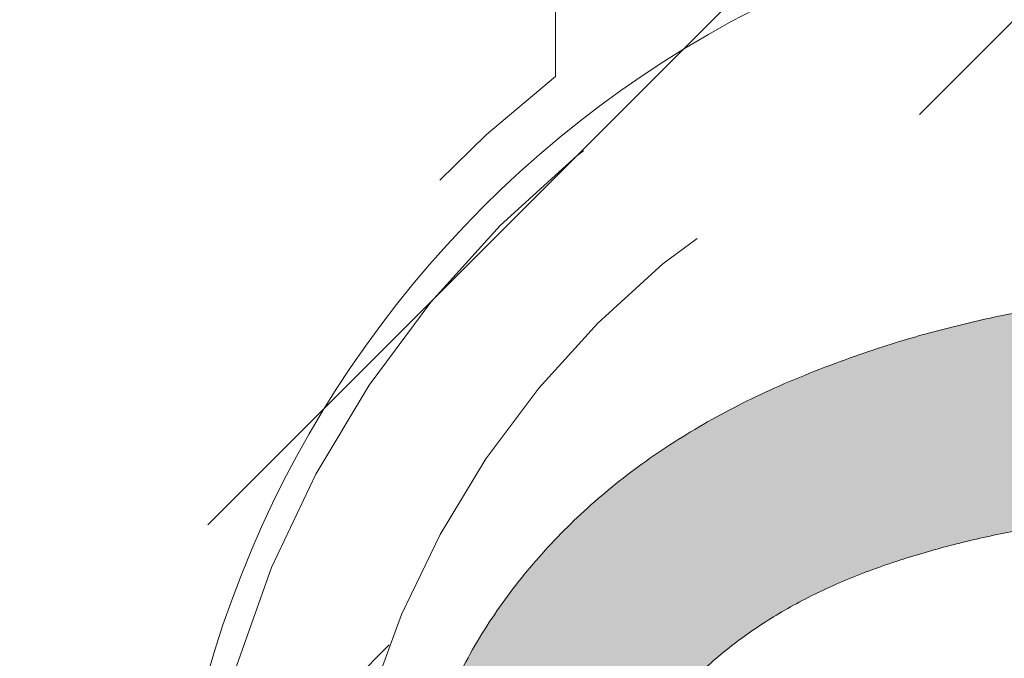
# Model space of a CAD drawing. Header units: inches. Extents: x -434 to -285, y -58 to 33.
# Tile 38 of 103: x -418.5 to -416.96, y 25.18 to 26.18. Entities that reach past the tile are written whole.
import ezdxf

# ---------------------------------------------------------------- set-up
doc = ezdxf.new("R2010")
doc.units = ezdxf.units.IN
doc.header["$LTSCALE"] = 32
doc.header["$MEASUREMENT"] = 0
doc.linetypes.add('Dash Style-1', pattern=[0.083328, 0.041656, -0.041672])
for name, color, linetype, lineweight in [('Black', 7, 'Continuous', 18), ('DashLine', 7, 'Dash Style-1', 13), ('DashLineFill', 7, 'Dash Style-1', 13), ('Drawing', 7, 'Continuous', 18), ('Metal-Black', 7, 'Continuous', 18), ('Metal-DeskStructure', 7, 'Continuous', 13), ('None', 7, 'Continuous', 18), ('SolidLine', 7, 'Continuous', 15), ('Wood_1-H', 7, 'Continuous', 13)]:
    doc.layers.add(name, color=color, linetype=linetype, lineweight=lineweight)
doc.layers.add('Metal-Leg', color=7, linetype='Continuous', lineweight=18, true_color=0x4c4c4c)
pattern_1 = [(45, (0, 0), (-1.61301565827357, 1.935715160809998), []), (45, (-1.0608, 1.0608), (-0.4723460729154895, 0.4167612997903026), [])]

# ---------------------------------------------------------------- blocks, each defined once
blk = doc.blocks.new('1BP8DW-Leveler (2D)')
at = {"layer": 'DashLine', "flags": 128}
for points in [[(0.625, -1.786516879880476e-14), (0.6219904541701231, -0.06126071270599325), (0.6129908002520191, -0.1219314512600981), (0.5980877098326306, -0.1814279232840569), (0.5774247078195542, -0.2391771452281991), (0.551200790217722, -0.2946229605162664), (0.5196685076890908, -0.3472313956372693), (0.4831315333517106, -0.3964958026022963), (0.4419417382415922, -0.4419417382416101), (0.3964958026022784, -0.4831315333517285), (0.3472313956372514, -0.5196685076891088), (0.2946229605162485, -0.5512007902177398), (0.2391771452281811, -0.5774247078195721), (0.181427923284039, -0.5980877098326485), (0.1219314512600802, -0.612990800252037), (0.06126071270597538, -0.6219904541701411), (0, -0.625000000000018), (-0.06126071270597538, -0.6219904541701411), (-0.1219314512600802, -0.612990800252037), (-0.181427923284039, -0.5980877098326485), (-0.2391771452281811, -0.5774247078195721), (-0.2946229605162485, -0.5512007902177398), (-0.3472313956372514, -0.5196685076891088), (-0.3964958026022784, -0.4831315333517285), (-0.4419417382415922, -0.4419417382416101), (-0.4831315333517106, -0.3964958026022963), (-0.5196685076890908, -0.3472313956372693), (-0.551200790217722, -0.2946229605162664), (-0.5774247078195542, -0.2391771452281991), (-0.5980877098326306, -0.1814279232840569), (-0.6129908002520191, -0.1219314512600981), (-0.6219904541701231, -0.06126071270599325), (-0.625, -1.786516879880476e-14), (-0.6219904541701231, 0.06126071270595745), (-0.6129908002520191, 0.1219314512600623), (-0.5980877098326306, 0.1814279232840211), (-0.5774247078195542, 0.2391771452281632), (-0.551200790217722, 0.2946229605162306), (-0.5196685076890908, 0.3472313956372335), (-0.4831315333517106, 0.3964958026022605), (-0.4419417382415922, 0.4419417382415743), (-0.3964958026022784, 0.4831315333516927), (-0.3472313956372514, 0.5196685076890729), (-0.2946229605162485, 0.5512007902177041), (-0.2391771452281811, 0.5774247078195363), (-0.181427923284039, 0.5980877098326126), (-0.1219314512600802, 0.6129908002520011), (-0.06126071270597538, 0.6219904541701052), (0, 0.6249999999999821), (0.06126071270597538, 0.6219904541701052), (0.1219314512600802, 0.6129908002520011), (0.181427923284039, 0.5980877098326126), (0.2391771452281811, 0.5774247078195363), (0.2946229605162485, 0.5512007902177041), (0.3472313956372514, 0.5196685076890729), (0.3964958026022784, 0.4831315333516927), (0.4419417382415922, 0.4419417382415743), (0.4831315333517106, 0.3964958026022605), (0.5196685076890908, 0.3472313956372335), (0.551200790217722, 0.2946229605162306), (0.5774247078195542, 0.2391771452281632), (0.5980877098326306, 0.1814279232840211), (0.6129908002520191, 0.1219314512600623), (0.6219904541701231, 0.06126071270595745)], [(0, 0.1562499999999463), (0.01531517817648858, 0.1554976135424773), (0.03048286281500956, 0.1532477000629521), (0.04535698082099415, 0.1495219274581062), (0.05979428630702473, 0.1443561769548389), (0.07365574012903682, 0.1378001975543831), (0.08680784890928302, 0.129917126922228), (0.09912395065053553, 0.1207828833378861), (0.1104854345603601, 0.1104854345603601), (0.1207828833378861, 0.09912395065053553), (0.129917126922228, 0.08680784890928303), (0.1378001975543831, 0.0736557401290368), (0.1443561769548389, 0.05979428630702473), (0.1495219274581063, 0.04535698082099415), (0.1532477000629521, 0.03048286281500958), (0.1554976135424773, 0.01531517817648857), (0.1562499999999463, 9.56755311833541e-18), (0.1554976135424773, -0.01531517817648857), (0.1532477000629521, -0.03048286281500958), (0.1495219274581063, -0.04535698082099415), (0.1443561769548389, -0.05979428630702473), (0.1378001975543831, -0.0736557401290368), (0.129917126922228, -0.08680784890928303), (0.1207828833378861, -0.09912395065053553), (0.1104854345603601, -0.1104854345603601), (0.09912395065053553, -0.1207828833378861), (0.08680784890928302, -0.129917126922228), (0.07365574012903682, -0.1378001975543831), (0.05979428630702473, -0.1443561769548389), (0.04535698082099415, -0.1495219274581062), (0.03048286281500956, -0.1532477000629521), (0.01531517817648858, -0.1554976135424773), (0, -0.1562499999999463), (-0.01531517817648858, -0.1554976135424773), (-0.03048286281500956, -0.1532477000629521), (-0.04535698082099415, -0.1495219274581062), (-0.05979428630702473, -0.1443561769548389), (-0.07365574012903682, -0.1378001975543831), (-0.08680784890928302, -0.129917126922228), (-0.09912395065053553, -0.1207828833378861), (-0.1104854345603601, -0.1104854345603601), (-0.1207828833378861, -0.09912395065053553), (-0.129917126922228, -0.08680784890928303), (-0.1378001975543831, -0.0736557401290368), (-0.1443561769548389, -0.05979428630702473), (-0.1495219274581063, -0.04535698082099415), (-0.1532477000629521, -0.03048286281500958), (-0.1554976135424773, -0.01531517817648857), (-0.1562499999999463, 9.56755311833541e-18), (-0.1554976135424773, 0.01531517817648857), (-0.1532477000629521, 0.03048286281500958), (-0.1495219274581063, 0.04535698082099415), (-0.1443561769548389, 0.05979428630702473), (-0.1378001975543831, 0.0736557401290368), (-0.129917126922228, 0.08680784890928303), (-0.1207828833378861, 0.09912395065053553), (-0.1104854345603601, 0.1104854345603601), (-0.09912395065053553, 0.1207828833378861), (-0.08680784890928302, 0.129917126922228), (-0.07365574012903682, 0.1378001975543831), (-0.05979428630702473, 0.1443561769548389), (-0.04535698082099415, 0.1495219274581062), (-0.03048286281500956, 0.1532477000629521), (-0.01531517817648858, 0.1554976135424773)], [(5.740531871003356e-18, 0.09374999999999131), (-0.08118988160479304, 0.04687499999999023), (-0.08118988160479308, -0.04687500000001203), (-1.722159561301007e-17, -0.09375000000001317), (0.08118988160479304, -0.04687500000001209), (0.08118988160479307, 0.0468749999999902)]]:
    blk.add_lwpolyline(points, close=True, dxfattribs=at)
blk = doc.blocks.new('1BRPFX-Ped_Plate (2D)')
at = {"layer": 'DashLineFill', "linetype": 'Continuous', "lineweight": 13}
h = blk.add_hatch(dxfattribs=at)
h.set_pattern_fill('Steel', color=253, style=0, pattern_type=2)
h.set_pattern_definition(pattern_1)
edge = h.paths.add_edge_path()
edge.add_arc((-4.145669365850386, 1.704724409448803), 0.1259842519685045, 90, 179.9999999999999, ccw=False)
edge.add_line((-4.145669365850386, 1.830708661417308), (4.145669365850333, 1.830708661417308))
edge.add_arc((4.145669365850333, 1.704724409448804), 0.1259842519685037, -2.2737367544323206e-13, 90, ccw=False)
edge.add_line((4.271653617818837, 1.704724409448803), (4.271653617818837, -1.704724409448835))
edge.add_arc((4.145669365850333, -1.704724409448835), 0.125984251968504, 270.0000000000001, 360, ccw=False)
edge.add_line((4.145669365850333, -1.830708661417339), (-4.145669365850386, -1.830708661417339))
edge.add_arc((-4.145669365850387, -1.704724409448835), 0.125984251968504, 180, 270.0000000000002, ccw=False)
edge.add_line((-4.271653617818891, -1.704724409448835), (-4.271653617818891, 1.704724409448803))
at = {"layer": 'SolidLine', "flags": 128}
blk.add_lwpolyline([(-1.279527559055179, 1.408027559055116), (-1.266932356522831, 1.407408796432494), (-1.254458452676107, 1.405558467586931), (-1.242225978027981, 1.402494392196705), (-1.230352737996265, 1.398246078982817), (-1.218953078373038, 1.39285444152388), (-1.20813678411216, 1.386371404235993), (-1.19800802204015, 1.378859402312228), (-1.188664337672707, 1.370390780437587), (-1.180195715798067, 1.361047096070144), (-1.172683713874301, 1.350918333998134), (-1.166200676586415, 1.340102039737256), (-1.160809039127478, 1.328702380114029), (-1.156560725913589, 1.316829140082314), (-1.153496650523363, 1.304596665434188), (-1.151646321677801, 1.292122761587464), (-1.151027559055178, 1.279527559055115), (-1.151646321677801, 1.266932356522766), (-1.153496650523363, 1.254458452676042), (-1.156560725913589, 1.242225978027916), (-1.160809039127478, 1.2303527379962), (-1.166200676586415, 1.218953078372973), (-1.172683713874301, 1.208136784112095), (-1.180195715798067, 1.198008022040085), (-1.188664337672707, 1.188664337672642), (-1.19800802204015, 1.180195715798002), (-1.20813678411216, 1.172683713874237), (-1.218953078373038, 1.16620067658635), (-1.230352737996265, 1.160809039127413), (-1.242225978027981, 1.156560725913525), (-1.254458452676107, 1.153496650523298), (-1.266932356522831, 1.151646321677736), (-1.279527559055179, 1.151027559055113), (-1.292122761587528, 1.151646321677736), (-1.304596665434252, 1.153496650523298), (-1.316829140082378, 1.156560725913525), (-1.328702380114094, 1.160809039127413), (-1.340102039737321, 1.16620067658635), (-1.350918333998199, 1.172683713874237), (-1.361047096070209, 1.180195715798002), (-1.370390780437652, 1.188664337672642), (-1.378859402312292, 1.198008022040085), (-1.386371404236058, 1.208136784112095), (-1.392854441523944, 1.218953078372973), (-1.398246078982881, 1.2303527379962), (-1.40249439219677, 1.242225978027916), (-1.405558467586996, 1.254458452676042), (-1.407408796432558, 1.266932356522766), (-1.408027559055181, 1.279527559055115), (-1.407408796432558, 1.292122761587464), (-1.405558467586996, 1.304596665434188), (-1.40249439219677, 1.316829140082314), (-1.398246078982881, 1.328702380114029), (-1.392854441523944, 1.340102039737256), (-1.386371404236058, 1.350918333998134), (-1.378859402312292, 1.361047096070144), (-1.370390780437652, 1.370390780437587), (-1.361047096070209, 1.378859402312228), (-1.350918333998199, 1.386371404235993), (-1.340102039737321, 1.39285444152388), (-1.328702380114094, 1.398246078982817), (-1.316829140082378, 1.402494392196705), (-1.304596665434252, 1.405558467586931), (-1.292122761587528, 1.407408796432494)], close=True, dxfattribs=at)
blk.add_lwpolyline([(-1.085114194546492, 0.4571237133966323), (-1.10795647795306, 0.4952337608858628), (-1.126953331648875, 0.5353992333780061), (-1.141921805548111, 0.5772333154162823), (-1.152717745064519, 0.6203331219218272), (-1.159237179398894, 0.6642835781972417), (-1.16141732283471, 0.7086614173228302), (-1.159237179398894, 0.7530392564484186), (-1.152717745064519, 0.7969897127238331), (-1.141921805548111, 0.8400895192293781), (-1.126953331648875, 0.8819236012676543), (-1.10795647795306, 0.9220890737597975), (-1.085114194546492, 0.9601991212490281), (-1.05864646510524, 0.9958867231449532), (-1.028808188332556, 1.028808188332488), (-0.9958867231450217, 1.058646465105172), (-0.9601991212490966, 1.085114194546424), (-0.9220890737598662, 1.107956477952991), (-0.8819236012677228, 1.126953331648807), (-0.8400895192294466, 1.141921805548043), (-0.7969897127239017, 1.15271774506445), (-0.7530392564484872, 1.159237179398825), (-0.7086614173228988, 1.161417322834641), (-0.6642835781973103, 1.159237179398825), (-0.6203331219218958, 1.15271774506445), (-0.5772333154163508, 1.141921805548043), (-0.5353992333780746, 1.126953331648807), (-0.4952337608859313, 1.107956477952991), (-0.4571237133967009, 1.085114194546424)], dxfattribs=at)
at = {"layer": 'Metal-Black', "color": 7}
blk.add_blockref('1BP8DW-Leveler (2D)', (-2.224409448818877, 1.141732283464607), dxfattribs=at)
blk = doc.blocks.new('1BRPFY-Leg_Plate (2D)')
at = {"layer": 'DashLineFill', "linetype": 'Continuous', "lineweight": 13}
h = blk.add_hatch(dxfattribs=at)
h.set_pattern_fill('Steel', color=253, style=0, pattern_type=2)
h.set_pattern_definition(pattern_1)
edge = h.paths.add_edge_path()
edge.add_arc((-1.704724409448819, 1.704724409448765), 0.1259842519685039, 90, 180, ccw=False)
edge.add_line((-1.704724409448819, 1.830708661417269), (1.704724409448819, 1.830708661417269))
edge.add_arc((1.704724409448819, 1.704724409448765), 0.1259842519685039, 0, 90, ccw=False)
edge.add_line((1.830708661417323, 1.704724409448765), (1.830708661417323, -1.704724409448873))
edge.add_arc((1.704724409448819, -1.704724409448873), 0.125984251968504, -89.99999999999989, 1.1368683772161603e-13, ccw=False)
edge.add_line((1.704724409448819, -1.830708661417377), (-1.704724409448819, -1.830708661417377))
edge.add_arc((-1.704724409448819, -1.704724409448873), 0.125984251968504, 180, 269.99999999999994, ccw=False)
edge.add_line((-1.830708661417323, -1.704724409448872), (-1.830708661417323, 1.704724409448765))
at = {"layer": 'DashLineFill', "flags": 128}
blk.add_lwpolyline([(-1.830708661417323, 1.704724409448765, -0.414213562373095), (-1.704724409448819, 1.830708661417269), (1.704724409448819, 1.830708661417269, -0.414213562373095), (1.830708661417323, 1.704724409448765), (1.830708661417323, -1.704724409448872, -0.414213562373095), (1.704724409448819, -1.830708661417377), (-1.704724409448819, -1.830708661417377, -0.414213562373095), (-1.830708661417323, -1.704724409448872)], format="xyb", close=True, dxfattribs=at)
at = {"layer": 'SolidLine', "flags": 128}
for points in [[(-1.279527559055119, 1.44094488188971), (-1.263705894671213, 1.440167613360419), (-1.248036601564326, 1.437843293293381), (-1.232670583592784, 1.433994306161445), (-1.217755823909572, 1.428657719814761), (-1.203435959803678, 1.421884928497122), (-1.189848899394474, 1.413741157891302), (-1.177125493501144, 1.404304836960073), (-1.165388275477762, 1.393666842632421), (-1.15475028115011, 1.381929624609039), (-1.145313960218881, 1.369206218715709), (-1.137170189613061, 1.355619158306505), (-1.130397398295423, 1.341299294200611), (-1.125060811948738, 1.326384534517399), (-1.121211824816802, 1.311018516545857), (-1.118887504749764, 1.29534922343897), (-1.118110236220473, 1.279527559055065), (-1.118887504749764, 1.263705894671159), (-1.121211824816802, 1.248036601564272), (-1.125060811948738, 1.23267058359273), (-1.130397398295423, 1.217755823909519), (-1.137170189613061, 1.203435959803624), (-1.145313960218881, 1.18984889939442), (-1.15475028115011, 1.17712549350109), (-1.165388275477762, 1.165388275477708), (-1.177125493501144, 1.154750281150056), (-1.189848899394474, 1.145313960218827), (-1.203435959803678, 1.137170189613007), (-1.217755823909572, 1.130397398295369), (-1.232670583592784, 1.125060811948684), (-1.248036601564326, 1.121211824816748), (-1.263705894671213, 1.11888750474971), (-1.279527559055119, 1.118110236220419), (-1.295349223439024, 1.11888750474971), (-1.311018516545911, 1.121211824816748), (-1.326384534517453, 1.125060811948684), (-1.341299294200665, 1.130397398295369), (-1.355619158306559, 1.137170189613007), (-1.369206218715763, 1.145313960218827), (-1.381929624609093, 1.154750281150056), (-1.393666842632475, 1.165388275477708), (-1.404304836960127, 1.17712549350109), (-1.413741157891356, 1.18984889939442), (-1.421884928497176, 1.203435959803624), (-1.428657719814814, 1.217755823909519), (-1.433994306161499, 1.23267058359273), (-1.437843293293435, 1.248036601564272), (-1.440167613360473, 1.263705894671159), (-1.440944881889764, 1.279527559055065), (-1.440167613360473, 1.29534922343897), (-1.437843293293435, 1.311018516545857), (-1.433994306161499, 1.326384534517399), (-1.428657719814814, 1.341299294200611), (-1.421884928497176, 1.355619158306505), (-1.413741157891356, 1.369206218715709), (-1.404304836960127, 1.381929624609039), (-1.393666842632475, 1.393666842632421), (-1.381929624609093, 1.404304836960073), (-1.369206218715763, 1.413741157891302), (-1.355619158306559, 1.421884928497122), (-1.341299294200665, 1.428657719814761), (-1.326384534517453, 1.433994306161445), (-1.311018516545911, 1.437843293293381), (-1.295349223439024, 1.440167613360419)], [(-0.7086614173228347, 0.9153543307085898), (-0.6884019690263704, 0.9143590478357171), (-0.668337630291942, 0.9113827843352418), (-0.6486616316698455, 0.9064542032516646), (-0.6295634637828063, 0.8996207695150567), (-0.6112270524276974, 0.8909482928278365), (-0.5938289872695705, 0.8805202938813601), (-0.5775368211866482, 0.868437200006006), (-0.5625074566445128, 0.854815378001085), (-0.5488856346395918, 0.8397860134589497), (-0.5368025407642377, 0.8234938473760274), (-0.5263745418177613, 0.8060957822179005), (-0.5177020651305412, 0.7877593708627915), (-0.5108686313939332, 0.7686612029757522), (-0.5059400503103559, 0.7489852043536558), (-0.5029637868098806, 0.7289208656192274), (-0.5019685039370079, 0.7086614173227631), (-0.5029637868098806, 0.6884019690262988), (-0.5059400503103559, 0.6683376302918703), (-0.5108686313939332, 0.6486616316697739), (-0.5177020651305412, 0.6295634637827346), (-0.5263745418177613, 0.6112270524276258), (-0.5368025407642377, 0.5938289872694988), (-0.5488856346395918, 0.5775368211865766), (-0.5625074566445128, 0.5625074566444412), (-0.5775368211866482, 0.5488856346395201), (-0.5938289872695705, 0.5368025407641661), (-0.6112270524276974, 0.5263745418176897), (-0.6295634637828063, 0.5177020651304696), (-0.6486616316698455, 0.5108686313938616), (-0.668337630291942, 0.5059400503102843), (-0.6884019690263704, 0.502963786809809), (-0.7086614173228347, 0.5019685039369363), (-0.728920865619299, 0.502963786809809), (-0.7489852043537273, 0.5059400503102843), (-0.7686612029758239, 0.5108686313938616), (-0.7877593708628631, 0.5177020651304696), (-0.8060957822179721, 0.5263745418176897), (-0.823493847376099, 0.5368025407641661), (-0.8397860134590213, 0.5488856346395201), (-0.8548153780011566, 0.5625074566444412), (-0.8684372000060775, 0.5775368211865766), (-0.8805202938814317, 0.5938289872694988), (-0.8909482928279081, 0.6112270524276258), (-0.8996207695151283, 0.6295634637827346), (-0.9064542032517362, 0.6486616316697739), (-0.9113827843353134, 0.6683376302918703), (-0.9143590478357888, 0.6884019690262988), (-0.9153543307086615, 0.7086614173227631), (-0.9143590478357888, 0.7289208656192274), (-0.9113827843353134, 0.7489852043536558), (-0.9064542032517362, 0.7686612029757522), (-0.8996207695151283, 0.7877593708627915), (-0.8909482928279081, 0.8060957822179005), (-0.8805202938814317, 0.8234938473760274), (-0.8684372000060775, 0.8397860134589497), (-0.8548153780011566, 0.854815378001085), (-0.8397860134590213, 0.868437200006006), (-0.823493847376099, 0.8805202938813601), (-0.8060957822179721, 0.8909482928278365), (-0.7877593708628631, 0.8996207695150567), (-0.7686612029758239, 0.9064542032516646), (-0.7489852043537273, 0.9113827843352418), (-0.728920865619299, 0.9143590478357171)]]:
    blk.add_lwpolyline(points, close=True, dxfattribs=at)
blk = doc.blocks.new('Group-4')
at = {"layer": 'Black', "color": 7}
for name in ['1BRPFX-Ped_Plate (2D)', '1BRPFY-Leg_Plate (2D)']:
    blk.add_blockref(name, (14.98031496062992, -5.31496062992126), dxfattribs=at)
blk = doc.blocks.new('Group-5')
at = {"layer": 'None'}
blk.add_blockref('Group-4', (0, 0), dxfattribs=at)
blk = doc.blocks.new('SL Low Storage (2D)')
at = {"layer": 'None'}
blk.add_blockref('Group-5', (0, 0), dxfattribs=at)
at = {"layer": 'Drawing', "color": 0, "flags": 1}
for tag in ['Tag', 'Catalog', 'Option1', 'Option2', 'Option3', 'Option4', 'Option5', 'Option6', 'Option7', 'Option8', 'Option9', 'Option10', 'Option11', 'Option12', 'Custom', 'FinishGroup', 'Discount', 'Item2', 'Item3', 'Item6', 'Item9', 'Item10', 'Item12', 'Item13', 'Item16', 'Item19', 'Item20', 'Item21', 'Item22', 'Item23', 'Item24', 'Item25', 'Item8', 'Item18', 'Item1', 'Item4', 'Item5', 'Item7', 'Item11', 'Item14', 'Item15', 'Item17']:
    blk.add_attdef(tag, (-72.0013058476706, 20.05621365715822), '', height=0.007086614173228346, dxfattribs=at)
blk = doc.blocks.new('TL14_lower_leg (2D)')
at = {"layer": 'DashLine', "flags": 128}
for points in [[(-1.777195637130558e-14, 1.377952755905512), (0.1350629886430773, 1.371317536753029), (0.2688252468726, 1.351475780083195), (0.3999985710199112, 1.318618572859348), (0.5273196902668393, 1.27306234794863), (0.649562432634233, 1.215245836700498), (0.7655495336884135, 1.14572584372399), (0.8741639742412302, 1.065171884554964), (0.9743597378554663, 0.9743597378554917), (1.065171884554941, 0.8741639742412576), (1.14572584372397, 0.7655495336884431), (1.215245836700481, 0.6495624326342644), (1.273062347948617, 0.5273196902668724), (1.318618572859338, 0.3999985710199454), (1.351475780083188, 0.2688252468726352), (1.371317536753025, 0.1350629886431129), (1.377952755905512, 1.783045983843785e-14), (1.371317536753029, -0.1350629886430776), (1.351475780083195, -0.2688252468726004), (1.318618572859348, -0.3999985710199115), (1.27306234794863, -0.5273196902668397), (1.215245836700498, -0.6495624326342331), (1.145725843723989, -0.7655495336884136), (1.065171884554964, -0.8741639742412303), (0.9743597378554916, -0.9743597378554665), (0.8741639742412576, -1.065171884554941), (0.7655495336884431, -1.14572584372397), (0.6495624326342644, -1.215245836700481), (0.5273196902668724, -1.273062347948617), (0.3999985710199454, -1.318618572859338), (0.2688252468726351, -1.351475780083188), (0.135062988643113, -1.371317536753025), (1.777195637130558e-14, -1.377952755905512), (-0.1350629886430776, -1.371317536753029), (-0.2688252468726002, -1.351475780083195), (-0.3999985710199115, -1.318618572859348), (-0.5273196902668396, -1.27306234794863), (-0.6495624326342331, -1.215245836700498), (-0.7655495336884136, -1.14572584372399), (-0.8741639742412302, -1.065171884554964), (-0.9743597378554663, -0.9743597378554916), (-1.065171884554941, -0.8741639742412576), (-1.14572584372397, -0.7655495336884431), (-1.215245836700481, -0.6495624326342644), (-1.273062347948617, -0.5273196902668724), (-1.318618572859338, -0.3999985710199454), (-1.351475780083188, -0.2688252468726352), (-1.371317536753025, -0.1350629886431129), (-1.377952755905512, -1.783045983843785e-14), (-1.371317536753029, 0.1350629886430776), (-1.351475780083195, 0.2688252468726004), (-1.318618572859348, 0.3999985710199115), (-1.27306234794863, 0.5273196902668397), (-1.215245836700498, 0.6495624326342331), (-1.145725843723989, 0.7655495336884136), (-1.065171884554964, 0.8741639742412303), (-0.9743597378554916, 0.9743597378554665), (-0.8741639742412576, 1.065171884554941), (-0.7655495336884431, 1.14572584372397), (-0.6495624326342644, 1.215245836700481), (-0.5273196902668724, 1.273062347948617), (-0.3999985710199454, 1.318618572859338), (-0.2688252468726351, 1.351475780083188), (-0.135062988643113, 1.371317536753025)], [(-0.7086614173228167, 0.8700787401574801), (-0.6928397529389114, 0.8693014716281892), (-0.6771704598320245, 0.8669771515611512), (-0.6618044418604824, 0.8631281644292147), (-0.6468896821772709, 0.8577915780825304), (-0.6325698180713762, 0.8510187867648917), (-0.6189827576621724, 0.8428750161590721), (-0.6062593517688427, 0.8334386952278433), (-0.5945221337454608, 0.8228007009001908), (-0.5838841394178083, 0.8110634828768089), (-0.5744478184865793, 0.7983400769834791), (-0.5663040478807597, 0.7847530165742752), (-0.5595312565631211, 0.7704331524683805), (-0.5541946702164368, 0.7555183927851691), (-0.5503456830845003, 0.740152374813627), (-0.5480213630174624, 0.72448308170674), (-0.5472440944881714, 0.7086614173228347), (-0.5480213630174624, 0.6928397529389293), (-0.5503456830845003, 0.6771704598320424), (-0.5541946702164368, 0.6618044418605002), (-0.5595312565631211, 0.6468896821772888), (-0.5663040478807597, 0.6325698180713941), (-0.5744478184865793, 0.6189827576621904), (-0.5838841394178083, 0.6062593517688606), (-0.5945221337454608, 0.5945221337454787), (-0.6062593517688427, 0.5838841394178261), (-0.6189827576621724, 0.5744478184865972), (-0.6325698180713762, 0.5663040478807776), (-0.6468896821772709, 0.559531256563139), (-0.6618044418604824, 0.5541946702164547), (-0.6771704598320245, 0.5503456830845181), (-0.6928397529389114, 0.5480213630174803), (-0.7086614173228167, 0.5472440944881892), (-0.7244830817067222, 0.5480213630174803), (-0.7401523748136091, 0.5503456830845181), (-0.7555183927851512, 0.5541946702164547), (-0.7704331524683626, 0.559531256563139), (-0.7847530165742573, 0.5663040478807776), (-0.7983400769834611, 0.5744478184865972), (-0.811063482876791, 0.5838841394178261), (-0.8228007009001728, 0.5945221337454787), (-0.8334386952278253, 0.6062593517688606), (-0.8428750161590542, 0.6189827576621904), (-0.8510187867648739, 0.6325698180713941), (-0.8577915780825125, 0.6468896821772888), (-0.8631281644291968, 0.6618044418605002), (-0.8669771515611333, 0.6771704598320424), (-0.8693014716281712, 0.6928397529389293), (-0.8700787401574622, 0.7086614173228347), (-0.8693014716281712, 0.72448308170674), (-0.8669771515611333, 0.740152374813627), (-0.8631281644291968, 0.7555183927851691), (-0.8577915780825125, 0.7704331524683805), (-0.8510187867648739, 0.7847530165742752), (-0.8428750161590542, 0.7983400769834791), (-0.8334386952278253, 0.8110634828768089), (-0.8228007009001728, 0.8228007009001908), (-0.811063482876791, 0.8334386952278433), (-0.7983400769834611, 0.8428750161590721), (-0.7847530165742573, 0.8510187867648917), (-0.7704331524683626, 0.8577915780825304), (-0.7555183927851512, 0.8631281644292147), (-0.7401523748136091, 0.8669771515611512), (-0.7244830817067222, 0.8693014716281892)]]:
    blk.add_lwpolyline(points, close=True, dxfattribs=at)
blk = doc.blocks.new('1BRPT9-Bracket (2D)')
at = {"layer": 'DashLineFill', "linetype": 'Continuous', "lineweight": 13}
h = blk.add_hatch(dxfattribs=at)
h.set_pattern_fill('Steel', color=253, style=0, pattern_type=2)
h.set_pattern_definition(pattern_1)
edge = h.paths.add_edge_path()
edge.add_line((-2.32206875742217, -8.74015748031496), (-2.32206875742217, 8.740157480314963))
edge.add_line((-2.32206875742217, 8.740157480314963), (1.677931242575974, 8.740157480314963))
edge.add_arc((1.677931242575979, 8.488188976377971), 0.2519685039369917, -3.979039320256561e-12, 90.0000000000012, ccw=False)
edge.add_line((1.929899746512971, 8.488188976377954), (1.929899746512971, 7.480314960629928))
edge.add_line((1.929899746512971, 7.480314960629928), (2.323600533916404, 7.461135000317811))
edge.add_line((2.323600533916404, 7.461135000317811), (2.323600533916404, -7.480314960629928))
edge.add_line((2.323600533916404, -7.480314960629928), (1.929899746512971, -7.480314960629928))
edge.add_line((1.929899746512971, -7.480314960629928), (1.929899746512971, -8.488188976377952))
edge.add_arc((1.677931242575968, -8.488188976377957), 0.2519685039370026, -90.00000000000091, 1.0800249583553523e-12, ccw=False)
edge.add_line((1.677931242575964, -8.74015748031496), (-2.32206875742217, -8.74015748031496))
h = blk.add_hatch(dxfattribs=at)
h.set_pattern_fill('Steel', color=253, style=0, pattern_type=2)
h.set_pattern_definition(pattern_1)
h.paths.add_polyline_path([(-1.337816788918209, -0.619573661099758), (-1.346499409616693, -0.6191471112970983), (-1.355098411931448, -0.6178715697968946), (-1.363530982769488, -0.615759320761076), (-1.371715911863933, -0.6128307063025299), (-1.379574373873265, -0.6091139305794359), (-1.387030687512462, -0.6046447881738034), (-1.394013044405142, -0.5994663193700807), (-1.400454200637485, -0.5936283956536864), (-1.40629212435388, -0.5871872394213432), (-1.411470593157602, -0.5802048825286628), (-1.415939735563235, -0.572748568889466), (-1.419656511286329, -0.5648901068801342), (-1.422585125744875, -0.5567051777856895), (-1.424697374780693, -0.5482726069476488), (-1.425972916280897, -0.5396736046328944), (-1.426399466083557, -0.5309909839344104), (-1.425972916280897, -0.5223083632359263), (-1.424697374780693, -0.5137093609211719), (-1.422585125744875, -0.5052767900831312), (-1.419656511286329, -0.4970918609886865), (-1.415939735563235, -0.4892333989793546), (-1.411470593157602, -0.481777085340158), (-1.40629212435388, -0.4747947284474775), (-1.400454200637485, -0.4683535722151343), (-1.394013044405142, -0.46251564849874), (-1.387030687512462, -0.4573371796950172), (-1.379574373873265, -0.4528680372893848), (-1.371715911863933, -0.4491512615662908), (-1.363530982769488, -0.4462226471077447), (-1.355098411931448, -0.4441103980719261), (-1.346499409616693, -0.4428348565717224), (-1.337816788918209, -0.4424083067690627), (-1.329134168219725, -0.4428348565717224), (-1.320535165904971, -0.4441103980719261), (-1.31210259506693, -0.4462226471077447), (-1.303917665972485, -0.4491512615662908), (-1.296059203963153, -0.4528680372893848), (-1.288602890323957, -0.4573371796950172), (-1.281620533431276, -0.46251564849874), (-1.275179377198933, -0.4683535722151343), (-1.269341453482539, -0.4747947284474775), (-1.264162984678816, -0.481777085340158), (-1.259693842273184, -0.4892333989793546), (-1.255977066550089, -0.4970918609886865), (-1.253048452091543, -0.5052767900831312), (-1.250936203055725, -0.5137093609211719), (-1.249660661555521, -0.5223083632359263), (-1.249234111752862, -0.5309909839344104), (-1.249660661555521, -0.5396736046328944), (-1.250936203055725, -0.5482726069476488), (-1.253048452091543, -0.5567051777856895), (-1.255977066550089, -0.5648901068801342), (-1.259693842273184, -0.572748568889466), (-1.264162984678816, -0.5802048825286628), (-1.269341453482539, -0.5871872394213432), (-1.275179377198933, -0.5936283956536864), (-1.281620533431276, -0.5994663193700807), (-1.288602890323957, -0.6046447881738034), (-1.296059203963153, -0.6091139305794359), (-1.303917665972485, -0.6128307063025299), (-1.31210259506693, -0.615759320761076), (-1.320535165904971, -0.6178715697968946), (-1.329134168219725, -0.6191471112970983)])
at = {"layer": 'DashLineFill', "flags": 128}
blk.add_lwpolyline([(-1.337816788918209, -0.619573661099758), (-1.346499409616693, -0.6191471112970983), (-1.355098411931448, -0.6178715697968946), (-1.363530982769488, -0.615759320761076), (-1.371715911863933, -0.6128307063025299), (-1.379574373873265, -0.6091139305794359), (-1.387030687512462, -0.6046447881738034), (-1.394013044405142, -0.5994663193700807), (-1.400454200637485, -0.5936283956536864), (-1.40629212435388, -0.5871872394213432), (-1.411470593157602, -0.5802048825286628), (-1.415939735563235, -0.572748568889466), (-1.419656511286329, -0.5648901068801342), (-1.422585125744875, -0.5567051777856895), (-1.424697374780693, -0.5482726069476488), (-1.425972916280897, -0.5396736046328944), (-1.426399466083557, -0.5309909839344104), (-1.425972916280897, -0.5223083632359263), (-1.424697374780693, -0.5137093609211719), (-1.422585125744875, -0.5052767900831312), (-1.419656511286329, -0.4970918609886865), (-1.415939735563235, -0.4892333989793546), (-1.411470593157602, -0.481777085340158), (-1.40629212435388, -0.4747947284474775), (-1.400454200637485, -0.4683535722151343), (-1.394013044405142, -0.46251564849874), (-1.387030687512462, -0.4573371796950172), (-1.379574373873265, -0.4528680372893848), (-1.371715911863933, -0.4491512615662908), (-1.363530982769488, -0.4462226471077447), (-1.355098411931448, -0.4441103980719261), (-1.346499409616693, -0.4428348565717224), (-1.337816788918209, -0.4424083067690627), (-1.329134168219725, -0.4428348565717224), (-1.320535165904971, -0.4441103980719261), (-1.31210259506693, -0.4462226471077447), (-1.303917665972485, -0.4491512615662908), (-1.296059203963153, -0.4528680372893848), (-1.288602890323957, -0.4573371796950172), (-1.281620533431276, -0.46251564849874), (-1.275179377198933, -0.4683535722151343), (-1.269341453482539, -0.4747947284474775), (-1.264162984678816, -0.481777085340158), (-1.259693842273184, -0.4892333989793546), (-1.255977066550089, -0.4970918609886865), (-1.253048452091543, -0.5052767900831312), (-1.250936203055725, -0.5137093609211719), (-1.249660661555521, -0.5223083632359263), (-1.249234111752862, -0.5309909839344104), (-1.249660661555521, -0.5396736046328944), (-1.250936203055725, -0.5482726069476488), (-1.253048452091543, -0.5567051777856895), (-1.255977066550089, -0.5648901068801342), (-1.259693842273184, -0.572748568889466), (-1.264162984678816, -0.5802048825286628), (-1.269341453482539, -0.5871872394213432), (-1.275179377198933, -0.5936283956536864), (-1.281620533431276, -0.5994663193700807), (-1.288602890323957, -0.6046447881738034), (-1.296059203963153, -0.6091139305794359), (-1.303917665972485, -0.6128307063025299), (-1.31210259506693, -0.615759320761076), (-1.320535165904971, -0.6178715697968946), (-1.329134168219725, -0.6191471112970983)], close=True, dxfattribs=at)
blk = doc.blocks.new('Group-67')
at = {"layer": 'DashLineFill', "linetype": 'Continuous', "lineweight": 13}
h = blk.add_hatch(dxfattribs=at)
h.set_pattern_fill('Steel', color=253, style=0, pattern_type=2)
h.set_pattern_definition(pattern_1)
h.paths.add_polyline_path([(-2.066929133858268, 1.397637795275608), (2.066929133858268, 1.397637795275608), (2.066929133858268, 0.1377952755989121), (2.106299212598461, 0.1377952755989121), (2.106299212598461, -0.1377952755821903), (2.066929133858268, -0.1377952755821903), (2.066929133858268, -5.275590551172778), (2.106299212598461, -5.275590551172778), (2.106299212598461, -5.55118110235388), (2.066929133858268, -5.55118110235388), (2.066929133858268, -5.82677165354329), (-2.066929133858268, -5.82677165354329), (-2.066929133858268, -5.55118110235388), (-2.106299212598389, -5.55118110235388), (-2.106299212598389, -5.275590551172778), (-2.066929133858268, -5.275590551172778), (-2.066929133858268, -0.1377952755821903), (-2.106299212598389, -0.1377952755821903), (-2.106299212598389, 0.1377952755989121), (-2.066929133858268, 0.1377952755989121)])
blk = doc.blocks.new('TL14_upper_leg (2D)')
at = {"layer": 'DashLine', "flags": 128}
blk.add_lwpolyline([(0, 1.22047244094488), (0.1196272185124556, 1.214595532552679), (0.2381023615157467, 1.197021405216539), (0.3542844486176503, 1.167919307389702), (0.4670545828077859, 1.127569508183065), (0.5753267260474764, 1.076360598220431), (0.6780581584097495, 1.01478574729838), (0.7742595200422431, 0.9434379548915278), (0.8630043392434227, 0.8630043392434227), (0.9434379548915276, 0.7742595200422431), (1.01478574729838, 0.6780581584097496), (1.076360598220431, 0.5753267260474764), (1.127569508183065, 0.467054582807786), (1.167919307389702, 0.3542844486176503), (1.197021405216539, 0.2381023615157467), (1.214595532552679, 0.1196272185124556), (1.22047244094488, 7.47323834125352e-17), (1.214595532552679, -0.1196272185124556), (1.197021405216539, -0.2381023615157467), (1.167919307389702, -0.3542844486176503), (1.127569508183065, -0.467054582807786), (1.076360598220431, -0.5753267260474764), (1.01478574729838, -0.6780581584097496), (0.9434379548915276, -0.7742595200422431), (0.8630043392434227, -0.8630043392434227), (0.7742595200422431, -0.9434379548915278), (0.6780581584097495, -1.01478574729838), (0.5753267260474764, -1.076360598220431), (0.4670545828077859, -1.127569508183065), (0.3542844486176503, -1.167919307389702), (0.2381023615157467, -1.197021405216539), (0.1196272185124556, -1.214595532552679), (0, -1.22047244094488), (-0.1196272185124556, -1.214595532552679), (-0.2381023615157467, -1.197021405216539), (-0.3542844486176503, -1.167919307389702), (-0.4670545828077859, -1.127569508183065), (-0.5753267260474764, -1.076360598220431), (-0.6780581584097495, -1.01478574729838), (-0.7742595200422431, -0.9434379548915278), (-0.8630043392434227, -0.8630043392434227), (-0.9434379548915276, -0.7742595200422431), (-1.01478574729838, -0.6780581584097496), (-1.076360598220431, -0.5753267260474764), (-1.127569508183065, -0.467054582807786), (-1.167919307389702, -0.3542844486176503), (-1.197021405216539, -0.2381023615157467), (-1.214595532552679, -0.1196272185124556), (-1.22047244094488, 7.47323834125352e-17), (-1.214595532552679, 0.1196272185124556), (-1.197021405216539, 0.2381023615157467), (-1.167919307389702, 0.3542844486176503), (-1.127569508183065, 0.467054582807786), (-1.076360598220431, 0.5753267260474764), (-1.01478574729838, 0.6780581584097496), (-0.9434379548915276, 0.7742595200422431), (-0.8630043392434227, 0.8630043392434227), (-0.7742595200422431, 0.9434379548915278), (-0.6780581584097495, 1.01478574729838), (-0.5753267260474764, 1.076360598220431), (-0.4670545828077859, 1.127569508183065), (-0.3542844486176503, 1.167919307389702), (-0.2381023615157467, 1.197021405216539), (-0.1196272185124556, 1.214595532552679)], close=True, dxfattribs=at)
at = {"layer": 'DashLine', "color": 7}
blk.add_blockref('Group-67', (0, 0), dxfattribs=at)
blk = doc.blocks.new('Group-68')
at = {"layer": 'Metal-DeskStructure', "linetype": 'Continuous', "lineweight": 0, "true_color": 0xff0000}
blk.add_hatch(color=1, dxfattribs=at).paths.add_polyline_path([(0.7234251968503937, -0.395084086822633), (1.067913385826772, -0.4833594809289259), (1.040361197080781, -0.5852005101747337), (1.007762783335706, -0.6808010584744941), (0.9701181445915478, -0.7701611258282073), (0.9274272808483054, -0.8532807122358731), (0.8796901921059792, -0.9301598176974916), (0.8269068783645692, -1.000798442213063), (0.7690773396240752, -1.065196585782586), (0.7062015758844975, -1.123354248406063), (0.6390028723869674, -1.174951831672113), (0.5682045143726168, -1.219669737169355), (0.4938065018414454, -1.257507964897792), (0.4158088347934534, -1.288466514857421), (0.3342115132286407, -1.312545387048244), (0.2490145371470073, -1.329744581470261), (0.1602179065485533, -1.340064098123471), (0.0678216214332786, -1.343503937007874), (-0.02759378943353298, -1.340829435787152), (-0.1184507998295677, -1.332805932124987), (-0.2047494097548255, -1.319433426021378), (-0.2864896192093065, -1.300711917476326), (-0.3636714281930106, -1.27664140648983), (-0.4362948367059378, -1.247221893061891), (-0.5043598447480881, -1.212453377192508), (-0.5678664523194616, -1.172335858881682), (-0.6272604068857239, -1.127155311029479), (-0.6829874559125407, -1.077197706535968), (-0.7350475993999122, -1.022463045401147), (-0.783440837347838, -0.9629513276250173), (-0.8281671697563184, -0.8986625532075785), (-0.8692265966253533, -0.8295967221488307), (-0.9066191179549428, -0.7557538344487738), (-0.9403447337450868, -0.6771338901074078), (-0.9702436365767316, -0.5953684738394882), (-0.996156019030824, -0.5120891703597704), (-1.018081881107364, -0.4272959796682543), (-1.036021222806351, -0.3409889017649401), (-1.049974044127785, -0.2531679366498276), (-1.059940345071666, -0.1638330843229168), (-1.065920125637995, -0.07298434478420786), (-1.067913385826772, 0.01937828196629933), (-1.065693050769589, 0.1192260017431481), (-1.059032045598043, 0.2158441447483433), (-1.047930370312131, 0.309232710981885), (-1.032388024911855, 0.3993917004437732), (-1.012405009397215, 0.4863211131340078), (-0.9879813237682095, 0.5700209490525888), (-0.9591169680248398, 0.6504912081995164), (-0.9258119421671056, 0.7277318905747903), (-0.8884026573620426, 0.8010785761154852), (-0.8472255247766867, 0.8698668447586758), (-0.8022805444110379, 0.934096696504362), (-0.7535677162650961, 0.9937681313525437), (-0.7010870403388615, 1.048881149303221), (-0.6448385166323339, 1.099435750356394), (-0.5848221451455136, 1.145431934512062), (-0.5210379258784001, 1.186869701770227), (-0.4545455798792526, 1.22358085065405), (-0.3864048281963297, 1.255397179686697), (-0.3166156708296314, 1.282318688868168), (-0.2451781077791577, 1.304345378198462), (-0.1720921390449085, 1.32147724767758), (-0.097357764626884, 1.333714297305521), (-0.02097498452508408, 1.341056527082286), (0.05705620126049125, 1.343503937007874), (0.1448856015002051, 1.34044256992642), (0.2291321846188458, 1.331258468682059), (0.3097959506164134, 1.31595163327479), (0.3868768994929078, 1.294522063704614), (0.4603750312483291, 1.266969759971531), (0.5302903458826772, 1.233294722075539), (0.5966228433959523, 1.193496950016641), (0.6593725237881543, 1.147576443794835), (0.7180179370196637, 1.096121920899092), (0.7720376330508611, 1.039722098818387), (0.8214316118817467, 0.9783769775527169), (0.8661998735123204, 0.9120865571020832), (0.9063424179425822, 0.8408508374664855), (0.9418592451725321, 0.7646698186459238), (0.97275035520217, 0.683543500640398), (0.9990157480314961, 0.5974718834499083), (0.6545275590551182, 0.5156567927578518), (0.6334850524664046, 0.5853363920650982), (0.6101885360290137, 0.6501211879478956), (0.5846380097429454, 0.7100111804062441), (0.5568334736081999, 0.7650063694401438), (0.526774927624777, 0.8151067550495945), (0.4944623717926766, 0.8603123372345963), (0.459895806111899, 0.9006231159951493), (0.423075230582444, 0.9360390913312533), (0.3838997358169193, 0.9669471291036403), (0.3422684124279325, 0.9937340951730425), (0.2981812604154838, 1.01639998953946), (0.2516382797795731, 1.034944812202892), (0.2026394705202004, 1.049368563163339), (0.1511848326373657, 1.059671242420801), (0.09727436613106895, 1.065852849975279), (0.04090807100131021, 1.067913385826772), (-0.02393573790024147, 1.065634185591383), (-0.08605459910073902, 1.058796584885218), (-0.1454485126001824, 1.047400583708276), (-0.2021174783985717, 1.031446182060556), (-0.2560614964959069, 1.010933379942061), (-0.3072805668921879, 0.9858621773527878), (-0.3557746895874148, 0.9562325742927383), (-0.4015438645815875, 0.9220445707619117), (-0.4443021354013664, 0.8840046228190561), (-0.4837635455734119, 0.8428191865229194), (-0.5199280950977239, 0.7984882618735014), (-0.5527957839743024, 0.7510118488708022), (-0.5823666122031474, 0.7003899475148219), (-0.6086405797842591, 0.6466225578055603), (-0.6316176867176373, 0.5897096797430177), (-0.651297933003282, 0.5296513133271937), (-0.6682027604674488, 0.4677847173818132), (-0.6828536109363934, 0.4054471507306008), (-0.6952504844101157, 0.3426386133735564), (-0.7053933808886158, 0.2793591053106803), (-0.7132823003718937, 0.2156086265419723), (-0.7189172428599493, 0.1513871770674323), (-0.7222982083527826, 0.0866947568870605), (-0.7234251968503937, 0.0215313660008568), (-0.7220627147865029, -0.06137790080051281), (-0.7179752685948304, -0.1416295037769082), (-0.7111628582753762, -0.2192234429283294), (-0.7016254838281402, -0.2941597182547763), (-0.6893631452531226, -0.3664383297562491), (-0.6743758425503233, -0.4360592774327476), (-0.6566635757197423, -0.5030225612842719), (-0.6362263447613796, -0.567328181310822), (-0.6129043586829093, -0.6283117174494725), (-0.586537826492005, -0.6853087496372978), (-0.5571267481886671, -0.738319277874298), (-0.5246711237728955, -0.7873433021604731), (-0.48917095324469, -0.8323808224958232), (-0.4506262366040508, -0.8734318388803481), (-0.4090369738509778, -0.9104963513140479), (-0.3644031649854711, -0.9435743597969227), (-0.3177677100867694, -0.9727163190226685), (-0.2701735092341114, -0.9979726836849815), (-0.2216205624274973, -1.019343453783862), (-0.172108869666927, -1.036828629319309), (-0.1216384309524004, -1.050428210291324), (-0.07020924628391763, -1.060142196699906), (-0.01782131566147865, -1.065970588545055), (0.03552536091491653, -1.067913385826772), (0.09966292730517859, -1.06526411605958), (0.1612773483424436, -1.057316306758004), (0.2203686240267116, -1.044069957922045), (0.2769367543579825, -1.025525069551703), (0.3309817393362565, -1.001681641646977), (0.3825035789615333, -0.9725396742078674), (0.4315022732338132, -0.9380991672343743), (0.477977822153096, -0.8983601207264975), (0.5213751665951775, -0.8534066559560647), (0.5611392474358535, -0.8033228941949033), (0.597270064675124, -0.7481088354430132), (0.629767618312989, -0.6877644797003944), (0.6586319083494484, -0.622289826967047), (0.6838629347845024, -0.551684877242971), (0.7054606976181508, -0.4759496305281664)])
at = {"layer": 'Metal-DeskStructure', "color": 7}
blk.add_open_spline([(0.7234251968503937, -0.395084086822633), (0.8956692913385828, -0.4392217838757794), (1.067913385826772, -0.4833594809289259), (0.9677970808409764, -0.9032045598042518), (0.4446060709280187, -1.343503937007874), (-0.3229568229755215, -1.343503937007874), (-0.8127760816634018, -1.00116778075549), (-1.067913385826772, -0.3530999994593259), (-1.067913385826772, 0.4252283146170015), (-0.7837104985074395, 1.030235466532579), (-0.2583653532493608, 1.343503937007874), (0.4155394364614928, 1.343503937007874), (0.9032056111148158, 0.951648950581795), (0.999015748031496, 0.5974718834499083), (0.8267716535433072, 0.5565643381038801), (0.6545275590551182, 0.5156567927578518), (0.5748655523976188, 0.8041647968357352), (0.2712849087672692, 1.067913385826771), (-0.2239170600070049, 1.067913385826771), (-0.5791706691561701, 0.776175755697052), (-0.7234251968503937, 0.2831268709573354), (-0.7234251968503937, -0.3154210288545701), (-0.5490274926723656, -0.8192353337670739), (-0.1797788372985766, -1.067913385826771), (0.2971219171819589, -1.067913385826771), (0.658833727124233, -0.7288068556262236), (0.7234251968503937, -0.395084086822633)], degree=2, knots=[0, 0, 0, 0.01570333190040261, 0.01570333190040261, 0.05382182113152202, 0.09194031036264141, 0.1314745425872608, 0.1710087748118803, 0.2105430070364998, 0.2536192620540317, 0.2966955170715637, 0.3397717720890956, 0.3887288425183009, 0.4376859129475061, 0.4376859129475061, 0.4613080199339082, 0.4613080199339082, 0.5012446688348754, 0.5411813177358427, 0.5870897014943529, 0.6329980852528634, 0.6789064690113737, 0.7380395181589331, 0.7971725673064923, 0.8563056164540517, 0.9281528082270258, 1, 1, 1], dxfattribs=at)
blk = doc.blocks.new('SlateLegLocator-C')
at = {"color": 255, "linetype": 'Dash Style-1', "lineweight": 5}
blk.add_wipeout([(-2.106299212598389, 1.3779527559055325), (2.10629921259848, 1.3779527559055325), (2.10629921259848, -5.807086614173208), (-2.106299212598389, -5.807086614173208)], dxfattribs=at).dxf.layer = 'Black'
at = {"layer": 'Metal-DeskStructure', "color": 7}
blk.add_blockref('Group-68', (0, 0), dxfattribs=at)
blk = doc.blocks.new('StructEnd-C (2D)')
at = {"layer": 'Metal-Black', "color": 7}
blk.add_blockref('1BRPT9-Bracket (2D)', (0, 0), dxfattribs=at)
at = {"layer": 'Metal-Leg', "color": 7}
blk.add_blockref('TL14_upper_leg (2D)', (0, 0), dxfattribs=at)
at = {"layer": 'Metal-DeskStructure', "color": 7}
blk.add_blockref('SlateLegLocator-C', (0, 0), dxfattribs=at)
blk = doc.blocks.new('29D RUNOFF RETURN RIGHT (2D)')
at = {"layer": 'SolidLine', "color": 7}
blk.add_blockref('TL14_lower_leg (2D)', (-0.7321805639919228, 30.12795275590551), dxfattribs=at)
at = {"layer": 'SolidLine', "color": 7, "rotation": 270}
blk.add_blockref('StructEnd-C (2D)', (-0.7321805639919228, 30.12795275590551), dxfattribs=at)
at = {"layer": 'SolidLine', "color": 7}
blk.add_blockref('TL14_lower_leg (2D)', (-0.7321805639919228, 30.12795275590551), dxfattribs=at)
at = {"layer": 'SolidLine', "color": 7, "rotation": 270}
blk.add_blockref('StructEnd-C (2D)', (-0.7321805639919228, 30.12795275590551), dxfattribs=at)
blk = doc.blocks.new('TLLegSleeve (2D)')
at = {"layer": 'DashLineFill', "linetype": 'Continuous', "lineweight": 13}
h = blk.add_hatch(dxfattribs=at)
h.set_pattern_fill('Steel', color=253, style=0, pattern_type=2)
h.set_pattern_definition(pattern_1)
edge = h.paths.add_edge_path()
edge.add_line((1.08267716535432, 1.402343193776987), (1.08267716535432, 2.913385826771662))
edge.add_arc((-1.707523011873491e-13, 2.913385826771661), 1.08267716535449, 4.479377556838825e-14, 180)
edge.add_line((-1.082677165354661, 2.913385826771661), (-1.08267716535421, 1.402343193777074))
edge.add_arc((-1.332267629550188e-15, 2.886579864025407e-15), 1.771653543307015, 127.6698869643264, 412.330113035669)
edge.add_line((1.08267716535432, 1.402343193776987), (1.08267716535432, 1.402343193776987))
edge = h.paths.add_edge_path()
edge.add_arc((1.665334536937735e-15, 2.91338582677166), 0.7480314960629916, 0, 180, ccw=False)
edge.add_arc((1.665334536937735e-15, 2.91338582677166), 0.7480314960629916, 180, 360, ccw=False)
edge = h.paths.add_edge_path()
edge.add_arc((-1.723066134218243e-13, 9.149983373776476e-17), 1.437007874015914, 0, 180, ccw=False)
edge.add_arc((-1.723066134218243e-13, 5.70119602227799e-16), 1.437007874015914, 180, 360, ccw=False)
at = {"layer": 'DashLine', "color": 8, "flags": 128}
blk.add_lwpolyline([(1.653543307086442, 1.118599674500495e-14), (1.645581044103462, -0.1620755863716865), (1.621770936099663, -0.3225902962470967), (1.582342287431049, -0.4799982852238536), (1.527674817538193, -0.6327836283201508), (1.45829500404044, -0.7794749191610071), (1.374871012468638, -0.9186594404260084), (1.278206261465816, -1.048996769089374), (1.169231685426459, -1.169231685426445), (1.048996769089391, -1.278206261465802), (0.918659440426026, -1.374871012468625), (0.7794749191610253, -1.458295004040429), (0.6327836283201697, -1.527674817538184), (0.4799982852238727, -1.582342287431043), (0.3225902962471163, -1.621770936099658), (0.1620755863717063, -1.645581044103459), (8.723964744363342e-15, -1.653543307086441), (-0.162075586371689, -1.645581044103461), (-0.3225902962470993, -1.621770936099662), (-0.4799982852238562, -1.582342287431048), (-0.6327836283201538, -1.527674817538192), (-0.7794749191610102, -1.458295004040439), (-0.9186594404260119, -1.374871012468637), (-1.048996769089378, -1.278206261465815), (-1.169231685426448, -1.169231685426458), (-1.278206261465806, -1.048996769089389), (-1.374871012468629, -0.9186594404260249), (-1.458295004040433, -0.7794749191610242), (-1.527674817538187, -0.6327836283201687), (-1.582342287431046, -0.4799982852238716), (-1.621770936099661, -0.3225902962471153), (-1.645581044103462, -0.1620755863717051), (-1.653543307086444, -7.741682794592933e-15), (-1.645581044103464, 0.1620755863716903), (-1.621770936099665, 0.3225902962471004), (-1.582342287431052, 0.4799982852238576), (-1.527674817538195, 0.6327836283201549), (-1.458295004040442, 0.7794749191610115), (-1.37487101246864, 0.918659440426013), (-1.278206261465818, 1.048996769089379), (-1.169231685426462, 1.169231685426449), (-1.048996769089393, 1.278206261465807), (-0.9186594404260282, 1.37487101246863), (-0.7794749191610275, 1.458295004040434), (-0.6327836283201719, 1.527674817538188), (-0.479998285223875, 1.582342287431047), (-0.3225902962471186, 1.621770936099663), (-0.1620755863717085, 1.645581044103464), (-1.096189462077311e-14, 1.653543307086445), (0.1620755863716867, 1.645581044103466), (0.3225902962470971, 1.621770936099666), (0.479998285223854, 1.582342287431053), (0.6327836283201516, 1.527674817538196), (0.7794749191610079, 1.458295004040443), (0.9186594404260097, 1.374871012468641), (1.048996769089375, 1.278206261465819), (1.169231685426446, 1.169231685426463), (1.278206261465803, 1.048996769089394), (1.374871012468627, 0.9186594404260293), (1.458295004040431, 0.7794749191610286), (1.527674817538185, 0.6327836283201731), (1.582342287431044, 0.4799982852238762), (1.621770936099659, 0.3225902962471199), (1.64558104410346, 0.1620755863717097)], close=True, dxfattribs=at)
at = {"layer": 'DashLineFill', "flags": 128}
for points in [[(1.08267716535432, 1.402343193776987), (1.08267716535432, 2.913385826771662, 0.9999999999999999), (-1.082677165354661, 2.913385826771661), (-1.08267716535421, 1.402343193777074, 2.931618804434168), (1.08267716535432, 1.402343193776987)], [(-1.437007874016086, 3.308097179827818e-16, -0.9999999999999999), (1.437007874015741, 3.308097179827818e-16, -0.9999999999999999)]]:
    blk.add_lwpolyline(points, format="xyb", close=True, dxfattribs=at)
blk = doc.blocks.new('Group-76')
at = {"layer": 'SolidLine', "flags": 128}
blk.add_lwpolyline([(13.30708661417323, -5.31496062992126, -0.414213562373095), (15, -3.622047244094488, -0.414213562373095), (16.69291338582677, -5.31496062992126, -0.414213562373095), (15, -7.007874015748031, -0.414213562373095)], format="xyb", close=True, dxfattribs=at)
at = {"layer": 'Wood_1-H', "color": 7}
blk.add_blockref('TLLegSleeve (2D)', (15, -5.31496062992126), dxfattribs=at)
blk = doc.blocks.new('Group-77')
at = {"layer": 'None'}
blk.add_blockref('Group-76', (0, 0), dxfattribs=at)
blk = doc.blocks.new('SL Lowboy Top (2D)')
at = {"layer": 'None'}
blk.add_blockref('Group-77', (0, 0), dxfattribs=at)
at = {"layer": 'Drawing', "color": 0, "flags": 1}
for tag in ['Tag', 'Catalog', 'Option1', 'Option2', 'Option3', 'Option4', 'Option5', 'Option6', 'Option7', 'Option8', 'Option9', 'Option10', 'Option11', 'Option12', 'Custom', 'FinishGroup', 'Discount', 'Item2', 'Item3', 'Item6', 'Item9', 'Item10', 'Item12', 'Item13', 'Item16', 'Item19', 'Item20', 'Item21', 'Item22', 'Item23', 'Item24', 'Item25', 'Item8', 'Item18', 'Item1', 'Item4', 'Item5', 'Item7', 'Item11', 'Item14', 'Item15', 'Item17']:
    blk.add_attdef(tag, (-72.11941608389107, 20.96172546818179), '', height=0.007086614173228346, dxfattribs=at)
blk = doc.blocks.new('Group-81')
at = {"layer": 'Drawing'}
blk.add_blockref('SL Lowboy Top (2D)', (-72.11941608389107, 44.97747349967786), dxfattribs=at)
at = {"layer": 'Drawing', "color": 0, "flags": 1}
for tag in ['Tag', 'Catalog', 'Option1', 'Option2', 'Option3', 'Option4', 'Option5', 'Option6', 'Option7', 'Option8', 'Option9', 'Option10', 'Option11', 'Option12', 'Custom', 'FinishGroup', 'Discount', 'Item2', 'Item3', 'Item6', 'Item9', 'Item10', 'Item12', 'Item13', 'Item16', 'Item19', 'Item20', 'Item21', 'Item22', 'Item23', 'Item24', 'Item25', 'Item8', 'Item18', 'Item1', 'Item4', 'Item5', 'Item7', 'Item11', 'Item14', 'Item15', 'Item17']:
    blk.add_attdef(tag, (-72.11941608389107, 20.96172546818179), '', height=0.007086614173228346, dxfattribs=at)

msp = doc.modelspace()

# ---------------------------------------------------------------- block references
at = {"layer": 'Drawing'}
msp.add_blockref('SL Low Storage (2D)', (-431.4606299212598, 30), dxfattribs=at)

# ---------------------------------------------------------------- next in the draw order: block references
at = {"layer": 'Drawing', "color": 7}
msp.add_blockref('29D RUNOFF RETURN RIGHT (2D)', (-415.8465595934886, -5.442913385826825), dxfattribs=at)

# ---------------------------------------------------------------- next in the draw order: block references
msp.add_blockref('Group-81', (-359.4593240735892, -14.97747349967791), dxfattribs=at)

doc.saveas('drawing.dxf')
